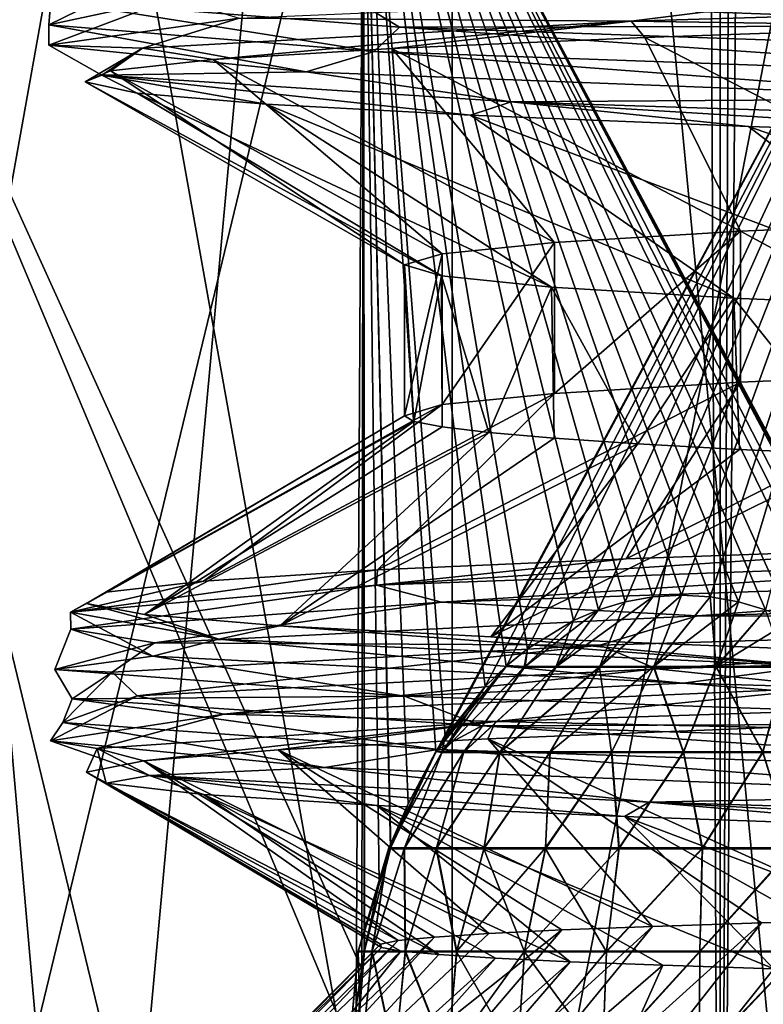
# Model space of a CAD drawing. Header units: metres. Extents: x -24 to 24, y -69 to 184.
# Tile 8 of 256: x -16.63 to -15.03, y -66.38 to -64.26. Entities that reach past the tile are written whole.
import ezdxf

# ---------------------------------------------------------------- set-up
doc = ezdxf.new("R2010")
doc.units = ezdxf.units.M
for name, color, linetype in [('149', 7, 'CONTINUOUS'), ('150', 7, 'CONTINUOUS'), ('151', 7, 'CONTINUOUS'), ('362', 7, 'CONTINUOUS'), ('365', 7, 'CONTINUOUS'), ('367', 7, 'CONTINUOUS'), ('369', 7, 'CONTINUOUS'), ('3980', 7, 'CONTINUOUS'), ('3983', 7, 'CONTINUOUS'), ('43', 7, 'CONTINUOUS'), ('562', 2, 'CONTINUOUS'), ('570', 2, 'CONTINUOUS'), ('6', 7, 'CONTINUOUS'), ('7', 7, 'CONTINUOUS')]:
    doc.layers.add(name, color=color, linetype=linetype)

msp = doc.modelspace()

# ---------------------------------------------------------------- linework, layer by layer
at = {"layer": '149'}
for points in [[(-16.567797, -64.26886, -0.899755), (-16.342709, -64.158082, 2.911332), (-16.298458, -64.210919, 3.108331)], [(-16.563144, -64.21608, -1.105563), (-16.342709, -64.158082, 2.911332), (-16.567797, -64.26886, -0.899755)], [(-14.314078, -64.271001, -8.391166), (-15.540595, -64.17676, -5.750421), (-15.910369, -64.213101, -4.707934)], [(-13.693029, -64.234961, -9.331581), (-15.540595, -64.17676, -5.750421), (-14.314078, -64.271001, -8.391166)], [(-16.567797, -64.26886, -0.899755), (-16.298458, -64.210919, 3.108331), (-16.567456, -64.312493, -0.301935)], [(-16.567456, -64.312493, -0.301935), (-16.298458, -64.210919, 3.108331), (-16.157006, -64.254717, 3.677352)], [(-16.157006, -64.254717, 3.677352), (-14.804858, -64.196941, 7.442309), (-15.311467, -64.260932, 6.244565)], [(-15.311467, -64.260932, 6.244565), (-14.804858, -64.196941, 7.442309), (-13.353405, -64.202781, 9.753061)], [(-15.311467, -64.260932, 6.244565), (-13.353405, -64.202781, 9.753061), (-14.581515, -64.271891, 7.703829)], [(-15.865985, -64.326801, -4.855099), (-16.563144, -64.21608, -1.105563), (-16.567797, -64.26886, -0.899755)], [(-15.810801, -64.274079, -5.057526), (-15.910369, -64.213101, -4.707934), (-16.563144, -64.21608, -1.105563)], [(-15.810801, -64.274079, -5.057526), (-16.563144, -64.21608, -1.105563), (-15.865985, -64.326801, -4.855099)], [(-14.314078, -64.271001, -8.391166), (-15.910369, -64.213101, -4.707934), (-15.810801, -64.274079, -5.057526)], [(-16.012285, -64.370269, -4.263625), (-16.567797, -64.26886, -0.899755), (-16.567456, -64.312493, -0.301935)], [(-15.865985, -64.326801, -4.855099), (-16.567797, -64.26886, -0.899755), (-16.012285, -64.370269, -4.263625)], [(-16.567456, -64.312493, -0.301935), (-16.157006, -64.254717, 3.677352), (-16.365546, -64.319084, 2.367392)], [(-16.365546, -64.319084, 2.367392), (-16.157006, -64.254717, 3.677352), (-15.311467, -64.260932, 6.244565)], [(-16.365546, -64.319084, 2.367392), (-15.311467, -64.260932, 6.244565), (-16.212984, -64.34399, 3.018068)], [(-16.212984, -64.34399, 3.018068), (-15.311467, -64.260932, 6.244565), (-15.827585, -64.319957, 4.632183)], [(-14.234159, -64.384743, -8.525853), (-15.810801, -64.274079, -5.057526), (-15.865985, -64.326801, -4.855099)], [(-15.827585, -64.319957, 4.632183), (-15.311467, -64.260932, 6.244565), (-15.281921, -64.295924, 6.199393)], [(-14.129867, -64.332077, -8.712454), (-14.314078, -64.271001, -8.391166), (-15.810801, -64.274079, -5.057526)], [(-14.129867, -64.332077, -8.712454), (-15.810801, -64.274079, -5.057526), (-14.234159, -64.384743, -8.525853)], [(-15.281921, -64.295924, 6.199393), (-15.311467, -64.260932, 6.244565), (-14.581515, -64.271891, 7.703829)], [(-16.453407, -64.377235, -1.649551), (-16.567456, -64.312493, -0.301935), (-16.365546, -64.319084, 2.367392)], [(-16.012285, -64.370269, -4.263625), (-16.567456, -64.312493, -0.301935), (-16.453407, -64.377235, -1.649551)], [(-16.489034, -64.392056, -0.285188), (-16.365546, -64.319084, 2.367392), (-16.434213, -64.368023, 1.373393)], [(-16.453407, -64.377235, -1.649551), (-16.365546, -64.319084, 2.367392), (-16.489034, -64.392056, -0.285188)], [(-16.434213, -64.368023, 1.373393), (-16.365546, -64.319084, 2.367392), (-16.212984, -64.34399, 3.018068)], [(-14.523851, -64.428045, -7.976813), (-15.865985, -64.326801, -4.855099), (-16.012285, -64.370269, -4.263625)], [(-14.234159, -64.384743, -8.525853), (-15.865985, -64.326801, -4.855099), (-14.523851, -64.428045, -7.976813)], [(-16.376891, -64.416089, -1.940881), (-16.453407, -64.377235, -1.649551), (-16.489034, -64.392056, -0.285188)], [(-15.569865, -64.435386, -5.569105), (-16.012285, -64.370269, -4.263625), (-16.453407, -64.377235, -1.649551)], [(-16.098919, -64.440122, -3.576922), (-16.453407, -64.377235, -1.649551), (-16.376891, -64.416089, -1.940881)], [(-15.657934, -64.464155, -5.176744), (-16.453407, -64.377235, -1.649551), (-16.098919, -64.440122, -3.576922)], [(-15.569865, -64.435386, -5.569105), (-16.453407, -64.377235, -1.649551), (-15.657934, -64.464155, -5.176744)], [(-14.523851, -64.428045, -7.976813), (-16.012285, -64.370269, -4.263625), (-15.569865, -64.435386, -5.569105)], [(-15.0584, -64.488188, -6.724147), (-15.569865, -64.435386, -5.569105), (-15.657934, -64.464155, -5.176744)], [(-13.767083, -64.493537, -9.159861), (-14.523851, -64.428045, -7.976813), (-15.569865, -64.435386, -5.569105)], [(-14.306389, -64.512221, -8.203463), (-15.569865, -64.435386, -5.569105), (-15.0584, -64.488188, -6.724147)], [(-13.767083, -64.493537, -9.159861), (-15.569865, -64.435386, -5.569105), (-14.306389, -64.512221, -8.203463)], [(-14.629776, -65.39754, 7.611782), (-15.860443, -65.478382, 4.678662), (-15.322295, -65.421636, 6.098921)], [(-14.258287, -65.420073, 8.375248), (-15.860443, -65.478382, 4.678662), (-14.629776, -65.39754, 7.611782)], [(-15.860443, -65.478382, 4.678662), (-14.258287, -65.420073, 8.375248), (-15.720543, -65.515364, 5.238507)], [(-15.322295, -65.421636, 6.098921), (-15.860443, -65.478382, 4.678662), (-15.858852, -65.445732, 4.52398)], [(-15.720543, -65.515364, 5.238507), (-14.258287, -65.420073, 8.375248), (-13.991222, -65.457164, 8.87824)], [(-15.858852, -65.445732, 4.52398), (-16.52112, -65.536692, 0.704349), (-16.233983, -65.469828, 2.902991)], [(-15.860443, -65.478382, 4.678662), (-16.52112, -65.536692, 0.704349), (-15.858852, -65.445732, 4.52398)], [(-15.720543, -65.515364, 5.238507), (-13.991222, -65.457164, 8.87824), (-15.16838, -65.544794, 6.724935)], [(-15.16838, -65.544794, 6.724935), (-13.991222, -65.457164, 8.87824), (-13.109403, -65.486894, 10.170941)], [(-16.233983, -65.469828, 2.902991), (-16.52112, -65.536692, 0.704349), (-16.443872, -65.493924, 1.252452)], [(-16.52112, -65.536692, 0.704349), (-15.860443, -65.478382, 4.678662), (-16.520169, -65.573564, 1.288974)], [(-16.520169, -65.573564, 1.288974), (-15.860443, -65.478382, 4.678662), (-15.720543, -65.515364, 5.238507)], [(-16.443872, -65.493924, 1.252452), (-16.52112, -65.536692, 0.704349), (-16.486382, -65.51802, -0.410834)], [(-15.16838, -65.544794, 6.724935), (-13.109403, -65.486894, 10.170941), (-13.424457, -65.550041, 9.764422)], [(-16.52112, -65.536692, 0.704349), (-16.201101, -65.595001, -3.311773), (-16.486382, -65.51802, -0.410834)], [(-16.520169, -65.573564, 1.288974), (-15.720543, -65.515364, 5.238507), (-16.339508, -65.602693, 2.885299)], [(-16.486382, -65.51802, -0.410834), (-16.201101, -65.595001, -3.311773), (-16.361079, -65.542116, -2.06994)], [(-16.339508, -65.602693, 2.885299), (-15.720543, -65.515364, 5.238507), (-15.16838, -65.544794, 6.724935)], [(-16.34281, -65.631764, -2.736787), (-16.52112, -65.536692, 0.704349), (-16.520169, -65.573564, 1.288974)], [(-16.201101, -65.595001, -3.311773), (-16.52112, -65.536692, 0.704349), (-16.34281, -65.631764, -2.736787)], [(-16.361079, -65.542116, -2.06994), (-16.201101, -65.595001, -3.311773), (-16.069241, -65.566212, -3.707975)], [(-16.339508, -65.602693, 2.885299), (-15.16838, -65.544794, 6.724935), (-15.379167, -65.608039, 6.248296)], [(-15.379167, -65.608039, 6.248296), (-15.16838, -65.544794, 6.724935), (-13.424457, -65.550041, 9.764422)], [(-15.379167, -65.608039, 6.248296), (-13.424457, -65.550041, 9.764422), (-15.256292, -65.659453, 6.522808)], [(-15.256292, -65.659453, 6.522808), (-13.424457, -65.550041, 9.764422), (-13.241538, -65.601512, 9.998157)], [(-16.201101, -65.595001, -3.311773), (-14.919382, -65.653311, -7.131309), (-16.069241, -65.566212, -3.707975)], [(-16.069241, -65.566212, -3.707975), (-14.919382, -65.653311, -7.131309), (-15.613836, -65.590308, -5.308268)], [(-16.55424, -65.660593, -1.123222), (-16.520169, -65.573564, 1.288974), (-16.339508, -65.602693, 2.885299)], [(-16.34281, -65.631764, -2.736787), (-16.520169, -65.573564, 1.288974), (-16.55424, -65.660593, -1.123222)], [(-15.613836, -65.590308, -5.308268), (-14.919382, -65.653311, -7.131309), (-14.9995, -65.614404, -6.854529)], [(-16.55424, -65.660593, -1.123222), (-16.339508, -65.602693, 2.885299), (-16.430637, -65.666038, 2.365199)], [(-16.430637, -65.666038, 2.365199), (-16.339508, -65.602693, 2.885299), (-15.379167, -65.608039, 6.248296)], [(-16.430637, -65.666038, 2.365199), (-15.379167, -65.608039, 6.248296), (-16.376772, -65.717395, 2.665112)], [(-16.376772, -65.717395, 2.665112), (-15.379167, -65.608039, 6.248296), (-15.256292, -65.659453, 6.522808)], [(-15.198955, -65.689964, -6.600697), (-16.201101, -65.595001, -3.311773), (-16.34281, -65.631764, -2.736787)], [(-14.919382, -65.653311, -7.131309), (-16.201101, -65.595001, -3.311773), (-15.198955, -65.689964, -6.600697)], [(-15.256292, -65.659453, 6.522808), (-13.241538, -65.601512, 9.998157), (-14.872052, -65.699116, 7.30711)], [(-15.800005, -65.718492, -5.065997), (-16.34281, -65.631764, -2.736787), (-16.55424, -65.660593, -1.123222)], [(-15.198955, -65.689964, -6.600697), (-16.34281, -65.631764, -2.736787), (-15.800005, -65.718492, -5.065997)], [(-13.15625, -65.748164, -10.074249), (-14.919382, -65.653311, -7.131309), (-15.198955, -65.689964, -6.600697)], [(-16.517112, -65.724036, -1.65681), (-16.55424, -65.660593, -1.123222), (-16.430637, -65.666038, 2.365199)], [(-15.800005, -65.718492, -5.065997), (-16.55424, -65.660593, -1.123222), (-16.517112, -65.724036, -1.65681)], [(-16.537297, -65.775336, -1.348804), (-16.430637, -65.666038, 2.365199), (-16.376772, -65.717395, 2.665112)], [(-16.517112, -65.724036, -1.65681), (-16.430637, -65.666038, 2.365199), (-16.537297, -65.775336, -1.348804)], [(-16.376772, -65.717395, 2.665112), (-15.256292, -65.659453, 6.522808), (-16.189841, -65.756892, 3.529991)], [(-16.189841, -65.756892, 3.529991), (-15.256292, -65.659453, 6.522808), (-14.872052, -65.699116, 7.30711)], [(-16.189841, -65.756892, 3.529991), (-14.872052, -65.699116, 7.30711), (-15.604217, -65.77286, 5.472115)], [(-14.120951, -65.776392, -8.712245), (-15.198955, -65.689964, -6.600697), (-15.800005, -65.718492, -5.065997)], [(-15.604217, -65.77286, 5.472115), (-14.872052, -65.699116, 7.30711), (-13.823813, -65.714709, 9.074019)], [(-13.15625, -65.748164, -10.074249), (-15.198955, -65.689964, -6.600697), (-14.120951, -65.776392, -8.712245)], [(-16.564018, -65.814668, -0.452872), (-16.376772, -65.717395, 2.665112), (-16.189841, -65.756892, 3.529991)], [(-16.537297, -65.775336, -1.348804), (-16.376772, -65.717395, 2.665112), (-16.564018, -65.814668, -0.452872)], [(-15.633513, -65.782034, -5.581512), (-15.800005, -65.718492, -5.065997), (-16.517112, -65.724036, -1.65681)], [(-14.120951, -65.776392, -8.712245), (-15.800005, -65.718492, -5.065997), (-15.633513, -65.782034, -5.581512)], [(-15.604217, -65.77286, 5.472115), (-13.823813, -65.714709, 9.074019), (-15.01028, -65.785972, 6.830891)], [(-15.728459, -65.833277, -5.283658), (-16.517112, -65.724036, -1.65681), (-16.537297, -65.775336, -1.348804)], [(-15.633513, -65.782034, -5.581512), (-16.517112, -65.724036, -1.65681), (-15.728459, -65.833277, -5.283658)], [(-16.564018, -65.814668, -0.452872), (-16.189841, -65.756892, 3.529991), (-16.463353, -65.831011, 1.547139)], [(-16.463353, -65.831011, 1.547139), (-16.189841, -65.756892, 3.529991), (-15.604217, -65.77286, 5.472115)], [(-15.972774, -65.872444, -4.409339), (-16.537297, -65.775336, -1.348804), (-16.564018, -65.814668, -0.452872)], [(-15.728459, -65.833277, -5.283658), (-16.537297, -65.775336, -1.348804), (-15.972774, -65.872444, -4.409339)], [(-16.463353, -65.831011, 1.547139), (-15.604217, -65.77286, 5.472115), (-16.362698, -65.858071, 2.057107)], [(-16.362698, -65.858071, 2.057107), (-15.604217, -65.77286, 5.472115), (-16.073118, -65.834038, 3.691133)], [(-16.073118, -65.834038, 3.691133), (-15.604217, -65.77286, 5.472115), (-15.620785, -65.810005, 5.287783)], [(-13.997669, -65.891219, -8.9088), (-15.633513, -65.782034, -5.581512), (-15.728459, -65.833277, -5.283658)], [(-13.831735, -65.840033, -9.178404), (-14.120951, -65.776392, -8.712245), (-15.633513, -65.782034, -5.581512)], [(-13.831735, -65.840033, -9.178404), (-15.633513, -65.782034, -5.581512), (-13.997669, -65.891219, -8.9088)], [(-15.620785, -65.810005, 5.287783), (-15.604217, -65.77286, 5.472115), (-15.01028, -65.785972, 6.830891)], [(-16.350498, -65.889162, -2.46918), (-16.564018, -65.814668, -0.452872), (-16.463353, -65.831011, 1.547139)], [(-15.972774, -65.872444, -4.409339), (-16.564018, -65.814668, -0.452872), (-16.350498, -65.889162, -2.46918)], [(-16.486594, -65.882104, 0.402251), (-16.463353, -65.831011, 1.547139), (-16.362698, -65.858071, 2.057107)], [(-16.44355, -65.906137, -1.256678), (-16.463353, -65.831011, 1.547139), (-16.486594, -65.882104, 0.402251)], [(-16.350498, -65.889162, -2.46918), (-16.463353, -65.831011, 1.547139), (-16.44355, -65.906137, -1.256678)], [(-14.45057, -65.93022, -8.108811), (-15.728459, -65.833277, -5.283658), (-15.972774, -65.872444, -4.409339)], [(-13.997669, -65.891219, -8.9088), (-15.728459, -65.833277, -5.283658), (-14.45057, -65.93022, -8.108811)], [(-16.234003, -65.93017, -2.902882), (-16.350498, -65.889162, -2.46918), (-16.44355, -65.906137, -1.256678)], [(-15.272315, -65.947313, -6.339719), (-15.972774, -65.872444, -4.409339), (-16.350498, -65.889162, -2.46918)], [(-15.860074, -65.954203, -4.519692), (-16.350498, -65.889162, -2.46918), (-16.234003, -65.93017, -2.902882)], [(-15.325551, -65.978236, -6.090737), (-16.350498, -65.889162, -2.46918), (-15.860074, -65.954203, -4.519692)], [(-15.272315, -65.947313, -6.339719), (-16.350498, -65.889162, -2.46918), (-15.325551, -65.978236, -6.090737)], [(-14.45057, -65.93022, -8.108811), (-15.972774, -65.872444, -4.409339), (-15.272315, -65.947313, -6.339719)], [(-13.292459, -66.005464, -9.835963), (-14.45057, -65.93022, -8.108811), (-15.272315, -65.947313, -6.339719)], [(-14.635844, -66.002269, -7.600108), (-15.272315, -65.947313, -6.339719), (-15.325551, -65.978236, -6.090737)], [(-13.797939, -66.026302, -9.032523), (-15.272315, -65.947313, -6.339719), (-14.635844, -66.002269, -7.600108)], [(-13.292459, -66.005464, -9.835963), (-15.272315, -65.947313, -6.339719), (-13.797939, -66.026302, -9.032523)]]:
    msp.add_3dface(points, dxfattribs=at)
at = {"layer": '150'}
for points in [[(-14.519538, -64.690391, 6.230812), (-15.281921, -64.295924, 6.199393), (-14.581515, -64.271891, 7.703829)], [(-15.075318, -64.71458, 4.7302), (-15.827585, -64.319957, 4.632183), (-15.281921, -64.295924, 6.199393)], [(-14.519538, -64.690391, 6.230812), (-15.075318, -64.71458, 4.7302), (-15.281921, -64.295924, 6.199393)], [(-15.476627, -64.738782, 3.180252), (-16.212984, -64.34399, 3.018068), (-15.827585, -64.319957, 4.632183)], [(-15.075318, -64.71458, 4.7302), (-15.476627, -64.738782, 3.180252), (-15.827585, -64.319957, 4.632183)], [(-15.718919, -64.762969, 1.598617), (-16.434213, -64.368023, 1.373393), (-16.212984, -64.34399, 3.018068)], [(-15.476627, -64.738782, 3.180252), (-15.718919, -64.762969, 1.598617), (-16.212984, -64.34399, 3.018068)], [(-15.8, -64.787165), (-16.489034, -64.392056, -0.285188), (-16.434213, -64.368023, 1.373393)], [(-15.718919, -64.762969, 1.598617), (-15.8, -64.787165), (-16.434213, -64.368023, 1.373393)], [(-15.720566, -64.811114, -1.582337), (-16.376891, -64.416089, -1.940881), (-16.489034, -64.392056, -0.285188)], [(-15.8, -64.787165), (-15.720566, -64.811114, -1.582337), (-16.489034, -64.392056, -0.285188)], [(-15.483178, -64.835054, -3.148205), (-16.098919, -64.440122, -3.576922), (-16.376891, -64.416089, -1.940881)], [(-15.720566, -64.811114, -1.582337), (-15.483178, -64.835054, -3.148205), (-16.376891, -64.416089, -1.940881)], [(-15.089962, -64.859007, -4.683272), (-15.657934, -64.464155, -5.176744), (-16.098919, -64.440122, -3.576922)], [(-15.483178, -64.835054, -3.148205), (-15.089962, -64.859007, -4.683272), (-16.098919, -64.440122, -3.576922)], [(-14.545256, -64.882949, -6.170536), (-15.0584, -64.488188, -6.724147), (-15.657934, -64.464155, -5.176744)], [(-15.089962, -64.859007, -4.683272), (-14.545256, -64.882949, -6.170536), (-15.657934, -64.464155, -5.176744)], [(-13.854248, -64.906895, -7.596038), (-14.306389, -64.512221, -8.203463), (-15.0584, -64.488188, -6.724147)], [(-14.545256, -64.882949, -6.170536), (-13.854248, -64.906895, -7.596038), (-15.0584, -64.488188, -6.724147)], [(-14.758296, -66.199991, 5.642049), (-15.620785, -65.810005, 5.287783), (-15.01028, -65.785972, 6.830891)], [(-15.265047, -66.215219, 4.135183), (-16.073118, -65.834038, 3.691133), (-15.620785, -65.810005, 5.287783)], [(-15.030488, -66.207603, 4.895408), (-15.265047, -66.215219, 4.135183), (-15.620785, -65.810005, 5.287783)], [(-14.758296, -66.199991, 5.642049), (-15.030488, -66.207603, 4.895408), (-15.620785, -65.810005, 5.287783)], [(-15.618049, -66.230437, 2.584479), (-16.362698, -65.858071, 2.057107), (-16.073118, -65.834038, 3.691133)], [(-15.461039, -66.222829, 3.364295), (-15.618049, -66.230437, 2.584479), (-16.073118, -65.834038, 3.691133)], [(-15.265047, -66.215219, 4.135183), (-15.461039, -66.222829, 3.364295), (-16.073118, -65.834038, 3.691133)], [(-15.813812, -66.245659, 1.004257), (-16.486594, -65.882104, 0.402251), (-16.362698, -65.858071, 2.057107)], [(-15.735803, -66.23805, 1.79683), (-15.813812, -66.245659, 1.004257), (-16.362698, -65.858071, 2.057107)], [(-15.618049, -66.230437, 2.584479), (-15.735803, -66.23805, 1.79683), (-16.362698, -65.858071, 2.057107)], [(-15.849967, -66.260872, -0.588277), (-16.44355, -65.906137, -1.256678), (-16.486594, -65.882104, 0.402251)], [(-15.851895, -66.253263, 0.2089), (-15.849967, -66.260872, -0.588277), (-16.486594, -65.882104, 0.402251)], [(-15.813812, -66.245659, 1.004257), (-15.851895, -66.253263, 0.2089), (-16.486594, -65.882104, 0.402251)], [(-15.726059, -66.276081, -2.177452), (-16.234003, -65.93017, -2.902882), (-16.44355, -65.906137, -1.256678)], [(-15.807971, -66.26848, -1.384551), (-15.726059, -66.276081, -2.177452), (-16.44355, -65.906137, -1.256678)], [(-15.849967, -66.260872, -0.588277), (-15.807971, -66.26848, -1.384551), (-16.44355, -65.906137, -1.256678)], [(-15.443014, -66.291292, -3.747901), (-15.860074, -65.954203, -4.519692), (-16.234003, -65.93017, -2.902882)], [(-15.604308, -66.283687, -2.966033), (-15.443014, -66.291292, -3.747901), (-16.234003, -65.93017, -2.902882)], [(-15.726059, -66.276081, -2.177452), (-15.604308, -66.283687, -2.966033), (-16.234003, -65.93017, -2.902882)], [(-15.003753, -66.306493, -5.282442), (-15.325551, -65.978236, -6.090737), (-15.860074, -65.954203, -4.519692)], [(-15.24274, -66.298891, -4.520387), (-15.003753, -66.306493, -5.282442), (-15.860074, -65.954203, -4.519692)], [(-15.443014, -66.291292, -3.747901), (-15.24274, -66.298891, -4.520387), (-15.860074, -65.954203, -4.519692)], [(-14.41226, -66.321693, -6.766636), (-14.635844, -66.002269, -7.600108), (-15.325551, -65.978236, -6.090737)], [(-14.726593, -66.314096, -6.032096), (-14.41226, -66.321693, -6.766636), (-15.325551, -65.978236, -6.090737)], [(-15.003753, -66.306493, -5.282442), (-14.726593, -66.314096, -6.032096), (-15.325551, -65.978236, -6.090737)]]:
    msp.add_3dface(points, dxfattribs=at)
at = {"layer": '151'}
for points in [[(-14.519576, -65.016062, 6.230723), (-14.629776, -65.39754, 7.611782), (-15.322295, -65.421636, 6.098921)], [(-15.07535, -65.040252, 4.730097), (-14.519576, -65.016062, 6.230723), (-15.322295, -65.421636, 6.098921)], [(-15.07535, -65.040252, 4.730097), (-15.322295, -65.421636, 6.098921), (-15.858852, -65.445732, 4.52398)], [(-15.476631, -65.064452, 3.180234), (-15.07535, -65.040252, 4.730097), (-15.858852, -65.445732, 4.52398)], [(-15.476631, -65.064452, 3.180234), (-15.858852, -65.445732, 4.52398), (-16.233983, -65.469828, 2.902991)], [(-15.71892, -65.088639, 1.59861), (-15.476631, -65.064452, 3.180234), (-16.233983, -65.469828, 2.902991)], [(-15.8, -65.112835), (-15.71892, -65.088639, 1.59861), (-16.443872, -65.493924, 1.252452)], [(-15.71892, -65.088639, 1.59861), (-16.233983, -65.469828, 2.902991), (-16.443872, -65.493924, 1.252452)], [(-15.8, -65.112835), (-16.443872, -65.493924, 1.252452), (-16.486382, -65.51802, -0.410834)], [(-15.77979, -65.124911, -0.798894), (-15.8, -65.112835), (-16.486382, -65.51802, -0.410834)], [(-15.77979, -65.124911, -0.798894), (-16.486382, -65.51802, -0.410834), (-16.361079, -65.542116, -2.06994)], [(-15.719149, -65.136996, -1.59636), (-15.77979, -65.124911, -0.798894), (-16.361079, -65.542116, -2.06994)], [(-15.618301, -65.149075, -2.389281), (-15.719149, -65.136996, -1.59636), (-16.361079, -65.542116, -2.06994)], [(-15.618301, -65.149075, -2.389281), (-16.361079, -65.542116, -2.06994), (-16.069241, -65.566212, -3.707975)], [(-15.477539, -65.161149, -3.175811), (-15.618301, -65.149075, -2.389281), (-16.069241, -65.566212, -3.707975)], [(-15.297025, -65.173234, -3.954875), (-15.477539, -65.161149, -3.175811), (-16.069241, -65.566212, -3.707975)], [(-15.297025, -65.173234, -3.954875), (-16.069241, -65.566212, -3.707975), (-15.613836, -65.590308, -5.308268)], [(-15.077393, -65.185315, -4.723581), (-15.297025, -65.173234, -3.954875), (-15.613836, -65.590308, -5.308268)], [(-14.819331, -65.197388, -5.479729), (-15.077393, -65.185315, -4.723581), (-15.613836, -65.590308, -5.308268)], [(-14.819331, -65.197388, -5.479729), (-15.613836, -65.590308, -5.308268), (-14.9995, -65.614404, -6.854529)]]:
    msp.add_3dface(points, dxfattribs=at)
at = {"layer": '362'}
for points in [[(-15.37974, -65.655447, 15.263222), (-15.202796, -65.5, 15.202796), (-15.264709, -65.503727, 15.140629)], [(-15.263227, -65.655447, 15.379736), (-15.202796, -65.5, 15.202796), (-15.37974, -65.655447, 15.263222)], [(-15.324591, -65.514548, 15.080017), (-15.37974, -65.655447, 15.263222), (-15.264709, -65.503727, 15.140629)], [(-15.14061, -65.503729, 15.264728), (-15.202796, -65.5, 15.202796), (-15.263227, -65.655447, 15.379736)], [(-15.127826, -65.655447, 15.473638), (-15.14061, -65.503729, 15.264728), (-15.263227, -65.655447, 15.379736)], [(-15.079983, -65.514556, 15.324624), (-15.14061, -65.503729, 15.264728), (-15.127826, -65.655447, 15.473638)], [(-15.381733, -65.531789, 15.021727), (-15.473641, -65.655447, 15.127821), (-15.324591, -65.514548, 15.080017)], [(-15.473641, -65.655447, 15.127821), (-15.37974, -65.655447, 15.263222), (-15.324591, -65.514548, 15.080017)], [(-15.021676, -65.531807, 15.381783), (-15.079983, -65.514556, 15.324624), (-15.127826, -65.655447, 15.473638)], [(-15.435691, -65.55467, 14.966277), (-15.473641, -65.655447, 15.127821), (-15.381733, -65.531789, 15.021727)], [(-14.977867, -65.655447, 15.541925), (-15.021676, -65.531807, 15.381783), (-15.127826, -65.655447, 15.473638)], [(-15.535074, -65.615645, 14.863091), (-15.541927, -65.655447, 14.977862), (-15.435691, -65.55467, 14.966277)], [(-15.541927, -65.655447, 14.977862), (-15.473641, -65.655447, 15.127821), (-15.435691, -65.55467, 14.966277)], [(-15.581125, -65.653479, 14.814808), (-15.541927, -65.655447, 14.977862), (-15.535074, -65.615645, 14.863091)], [(-15.581125, -65.653479, 14.814808), (-15.626204, -65.697544, 14.767253), (-15.720073, -65.840055, 14.844197)], [(-15.541927, -65.655447, 14.977862), (-15.581125, -65.653479, 14.814808), (-15.720073, -65.840055, 14.844197)], [(-15.673121, -65.840055, 15.026954), (-15.541927, -65.655447, 14.977862), (-15.720073, -65.840055, 14.844197)], [(-15.594555, -65.840055, 15.198512), (-15.473641, -65.655447, 15.127821), (-15.673121, -65.840055, 15.026954)], [(-15.473641, -65.655447, 15.127821), (-15.541927, -65.655447, 14.977862), (-15.673121, -65.840055, 15.026954)], [(-15.486857, -65.840055, 15.35345), (-15.37974, -65.655447, 15.263222), (-15.594555, -65.840055, 15.198512)], [(-15.37974, -65.655447, 15.263222), (-15.473641, -65.655447, 15.127821), (-15.594555, -65.840055, 15.198512)], [(-15.35343, -65.840055, 15.486874), (-15.37974, -65.655447, 15.263222), (-15.486857, -65.840055, 15.35345)], [(-15.263227, -65.655447, 15.379736), (-15.37974, -65.655447, 15.263222), (-15.35343, -65.840055, 15.486874)], [(-15.198489, -65.840055, 15.594568), (-15.263227, -65.655447, 15.379736), (-15.35343, -65.840055, 15.486874)], [(-15.127826, -65.655447, 15.473638), (-15.263227, -65.655447, 15.379736), (-15.198489, -65.840055, 15.594568)], [(-15.02693, -65.840055, 15.67313), (-15.127826, -65.655447, 15.473638), (-15.198489, -65.840055, 15.594568)], [(-14.977867, -65.655447, 15.541925), (-15.127826, -65.655447, 15.473638), (-15.02693, -65.840055, 15.67313)], [(-14.844171, -65.840055, 15.720077), (-14.977867, -65.655447, 15.541925), (-15.02693, -65.840055, 15.67313)], [(-15.720073, -65.840055, 14.844197), (-15.626204, -65.697544, 14.767253), (-15.712213, -65.806174, 14.675706)], [(-15.732472, -65.837743, 14.653987), (-15.720073, -65.840055, 14.844197), (-15.712213, -65.806174, 14.675706)], [(-15.732472, -65.837743, 14.653987), (-15.792046, -65.950335, 14.589767), (-15.834449, -66.047343, 14.75847)], [(-15.720073, -65.840055, 14.844197), (-15.732472, -65.837743, 14.653987), (-15.834449, -66.047343, 14.75847)], [(-15.800896, -66.047343, 14.962718), (-15.720073, -65.840055, 14.844197), (-15.834449, -66.047343, 14.75847)], [(-15.731732, -66.047343, 15.157807), (-15.673121, -65.840055, 15.026954), (-15.800896, -66.047343, 14.962718)], [(-15.673121, -65.840055, 15.026954), (-15.720073, -65.840055, 14.844197), (-15.800896, -66.047343, 14.962718)], [(-15.62914, -66.047343, 15.337579), (-15.594555, -65.840055, 15.198512), (-15.731732, -66.047343, 15.157807)], [(-15.594555, -65.840055, 15.198512), (-15.673121, -65.840055, 15.026954), (-15.731732, -66.047343, 15.157807)], [(-15.496357, -66.047343, 15.496362), (-15.486857, -65.840055, 15.35345), (-15.62914, -66.047343, 15.337579)], [(-15.486857, -65.840055, 15.35345), (-15.594555, -65.840055, 15.198512), (-15.62914, -66.047343, 15.337579)], [(-15.337574, -66.047343, 15.629144), (-15.35343, -65.840055, 15.486874), (-15.496357, -66.047343, 15.496362)], [(-15.35343, -65.840055, 15.486874), (-15.486857, -65.840055, 15.35345), (-15.496357, -66.047343, 15.496362)], [(-15.198489, -65.840055, 15.594568), (-15.35343, -65.840055, 15.486874), (-15.337574, -66.047343, 15.629144)], [(-15.157801, -66.047343, 15.731735), (-15.198489, -65.840055, 15.594568), (-15.337574, -66.047343, 15.629144)], [(-15.02693, -65.840055, 15.67313), (-15.198489, -65.840055, 15.594568), (-15.157801, -66.047343, 15.731735)], [(-14.962712, -66.047343, 15.800898), (-15.02693, -65.840055, 15.67313), (-15.157801, -66.047343, 15.731735)], [(-14.844171, -65.840055, 15.720077), (-15.02693, -65.840055, 15.67313), (-14.962712, -66.047343, 15.800898)], [(-15.834449, -66.047343, 14.75847), (-15.792046, -65.950335, 14.589767), (-15.83056, -66.046366, 14.547968)], [(-15.83056, -66.046366, 14.547968), (-15.854574, -66.122608, 14.521794), (-15.900328, -66.270186, 14.717643)], [(-15.834449, -66.047343, 14.75847), (-15.83056, -66.046366, 14.547968), (-15.900328, -66.270186, 14.717643)], [(-15.87048, -66.270186, 14.945316), (-15.834449, -66.047343, 14.75847), (-15.900328, -66.270186, 14.717643)], [(-15.798792, -66.270186, 15.16346), (-15.800896, -66.047343, 14.962718), (-15.87048, -66.270186, 14.945316)], [(-15.800896, -66.047343, 14.962718), (-15.834449, -66.047343, 14.75847), (-15.87048, -66.270186, 14.945316)], [(-15.731732, -66.047343, 15.157807), (-15.800896, -66.047343, 14.962718), (-15.798792, -66.270186, 15.16346)], [(-15.687767, -66.270186, 15.364455), (-15.731732, -66.047343, 15.157807), (-15.798792, -66.270186, 15.16346)], [(-15.62914, -66.047343, 15.337579), (-15.731732, -66.047343, 15.157807), (-15.687767, -66.270186, 15.364455)], [(-15.541282, -66.270186, 15.541283), (-15.62914, -66.047343, 15.337579), (-15.687767, -66.270186, 15.364455)], [(-15.496357, -66.047343, 15.496362), (-15.62914, -66.047343, 15.337579), (-15.541282, -66.270186, 15.541283)], [(-15.364454, -66.270186, 15.687768), (-15.496357, -66.047343, 15.496362), (-15.541282, -66.270186, 15.541283)], [(-15.337574, -66.047343, 15.629144), (-15.496357, -66.047343, 15.496362), (-15.364454, -66.270186, 15.687768)], [(-15.163458, -66.270186, 15.798793), (-15.157801, -66.047343, 15.731735), (-15.364454, -66.270186, 15.687768)], [(-15.157801, -66.047343, 15.731735), (-15.337574, -66.047343, 15.629144), (-15.364454, -66.270186, 15.687768)], [(-14.945314, -66.270186, 15.87048), (-14.962712, -66.047343, 15.800898), (-15.163458, -66.270186, 15.798793)], [(-14.962712, -66.047343, 15.800898), (-15.157801, -66.047343, 15.731735), (-15.163458, -66.270186, 15.798793)], [(-15.900328, -66.270186, 14.717643), (-15.854574, -66.122608, 14.521794), (-15.886943, -66.269955, 14.486374)], [(-15.886943, -66.269955, 14.486374), (-15.89253, -66.307666, 14.480245), (-15.922091, -66.500927, 14.703076)], [(-15.900328, -66.270186, 14.717643), (-15.886943, -66.269955, 14.486374), (-15.922091, -66.500927, 14.703076)], [(-15.893761, -66.500927, 14.938804), (-15.900328, -66.270186, 14.717643), (-15.922091, -66.500927, 14.703076)], [(-15.87048, -66.270186, 14.945316), (-15.900328, -66.270186, 14.717643), (-15.893761, -66.500927, 14.938804)], [(-15.821371, -66.500927, 15.164924), (-15.87048, -66.270186, 14.945316), (-15.893761, -66.500927, 14.938804)], [(-15.798792, -66.270186, 15.16346), (-15.87048, -66.270186, 14.945316), (-15.821371, -66.500927, 15.164924)], [(-15.707532, -66.500927, 15.373277), (-15.798792, -66.270186, 15.16346), (-15.821371, -66.500927, 15.164924)], [(-15.687767, -66.270186, 15.364455), (-15.798792, -66.270186, 15.16346), (-15.707532, -66.500927, 15.373277)], [(-15.556351, -66.500927, 15.556347), (-15.687767, -66.270186, 15.364455), (-15.707532, -66.500927, 15.373277)], [(-15.541282, -66.270186, 15.541283), (-15.687767, -66.270186, 15.364455), (-15.556351, -66.500927, 15.556347)], [(-15.373282, -66.500927, 15.707529), (-15.541282, -66.270186, 15.541283), (-15.556351, -66.500927, 15.556347)], [(-15.364454, -66.270186, 15.687768), (-15.541282, -66.270186, 15.541283), (-15.373282, -66.500927, 15.707529)], [(-15.16493, -66.500927, 15.821369), (-15.163458, -66.270186, 15.798793), (-15.373282, -66.500927, 15.707529)], [(-15.163458, -66.270186, 15.798793), (-15.364454, -66.270186, 15.687768), (-15.373282, -66.500927, 15.707529)], [(-14.93881, -66.500927, 15.89376), (-14.945314, -66.270186, 15.87048), (-15.16493, -66.500927, 15.821369)], [(-14.945314, -66.270186, 15.87048), (-15.163458, -66.270186, 15.798793), (-15.16493, -66.500927, 15.821369)], [(-15.922091, -66.500927, 14.703076), (-15.89253, -66.307666, 14.480245), (-15.905327, -66.500928, 14.466187)]]:
    msp.add_3dface(points, dxfattribs=at)
at = {"layer": '365'}
for points in [[(-15.264709, -65.503727, -15.140629), (-15.472164, -65.65408, -15.12788), (-15.324591, -65.514548, -15.080017)], [(-15.37861, -65.65408, -15.262618), (-15.472164, -65.65408, -15.12788), (-15.264709, -65.503727, -15.140629)], [(-15.202796, -65.5, -15.202796), (-15.37861, -65.65408, -15.262618), (-15.264709, -65.503727, -15.140629)], [(-15.262621, -65.65408, -15.378607), (-15.37861, -65.65408, -15.262618), (-15.202796, -65.5, -15.202796)], [(-15.14061, -65.503729, -15.264728), (-15.262621, -65.65408, -15.378607), (-15.202796, -65.5, -15.202796)], [(-15.079983, -65.514556, -15.324624), (-15.262621, -65.65408, -15.378607), (-15.14061, -65.503729, -15.264728)], [(-15.324591, -65.514548, -15.080017), (-15.472164, -65.65408, -15.12788), (-15.381733, -65.531789, -15.021728)], [(-15.127883, -65.65408, -15.472162), (-15.262621, -65.65408, -15.378607), (-15.079983, -65.514556, -15.324624)], [(-15.021676, -65.531808, -15.381783), (-15.127883, -65.65408, -15.472162), (-15.079983, -65.514556, -15.324624)], [(-15.381733, -65.531789, -15.021728), (-15.540312, -65.65408, -14.978672), (-15.435691, -65.55467, -14.966277)], [(-15.472164, -65.65408, -15.12788), (-15.540312, -65.65408, -14.978672), (-15.381733, -65.531789, -15.021728)], [(-14.966209, -65.554702, -15.435756), (-15.127883, -65.65408, -15.472162), (-15.021676, -65.531808, -15.381783)], [(-15.540312, -65.65408, -14.978672), (-15.535075, -65.615645, -14.86309), (-15.435691, -65.55467, -14.966277)], [(-14.978676, -65.65408, -15.540311), (-15.127883, -65.65408, -15.472162), (-14.966209, -65.554702, -15.435756)], [(-15.540312, -65.65408, -14.978672), (-15.579604, -65.65212, -14.816407), (-15.535075, -65.615645, -14.86309)], [(-15.579604, -65.65212, -14.816407), (-15.73155, -65.83624, -14.654976), (-15.626206, -65.697546, -14.767251)], [(-15.718991, -65.838481, -14.844735), (-15.73155, -65.83624, -14.654976), (-15.579604, -65.65212, -14.816407)], [(-15.540312, -65.65408, -14.978672), (-15.718991, -65.838481, -14.844735), (-15.579604, -65.65212, -14.816407)], [(-15.672029, -65.838481, -15.027102), (-15.718991, -65.838481, -14.844735), (-15.540312, -65.65408, -14.978672)], [(-15.472164, -65.65408, -15.12788), (-15.672029, -65.838481, -15.027102), (-15.540312, -65.65408, -14.978672)], [(-15.593554, -65.838481, -15.198288), (-15.672029, -65.838481, -15.027102), (-15.472164, -65.65408, -15.12788)], [(-15.37861, -65.65408, -15.262618), (-15.593554, -65.838481, -15.198288), (-15.472164, -65.65408, -15.12788)], [(-15.486042, -65.838481, -15.352897), (-15.593554, -65.838481, -15.198288), (-15.37861, -65.65408, -15.262618)], [(-15.262621, -65.65408, -15.378607), (-15.486042, -65.838481, -15.352897), (-15.37861, -65.65408, -15.262618)], [(-15.352881, -65.838481, -15.486055), (-15.486042, -65.838481, -15.352897), (-15.262621, -65.65408, -15.378607)], [(-15.19827, -65.838481, -15.593564), (-15.352881, -65.838481, -15.486055), (-15.262621, -65.65408, -15.378607)], [(-15.127883, -65.65408, -15.472162), (-15.19827, -65.838481, -15.593564), (-15.262621, -65.65408, -15.378607)], [(-15.027082, -65.838481, -15.672036), (-15.19827, -65.838481, -15.593564), (-15.127883, -65.65408, -15.472162)], [(-14.978676, -65.65408, -15.540311), (-15.027082, -65.838481, -15.672036), (-15.127883, -65.65408, -15.472162)], [(-14.844715, -65.838481, -15.718995), (-15.027082, -65.838481, -15.672036), (-14.978676, -65.65408, -15.540311)], [(-15.73155, -65.83624, -14.654976), (-15.712213, -65.806174, -14.675706), (-15.626206, -65.697546, -14.767251)], [(-15.718991, -65.838481, -14.844735), (-15.833741, -66.045615, -14.758913), (-15.73155, -65.83624, -14.654976)], [(-15.833741, -66.045615, -14.758913), (-15.829948, -66.044627, -14.548633), (-15.73155, -65.83624, -14.654976)], [(-15.800152, -66.045615, -14.962909), (-15.833741, -66.045615, -14.758913), (-15.718991, -65.838481, -14.844735)], [(-15.829948, -66.044627, -14.548633), (-15.792054, -65.950353, -14.589758), (-15.73155, -65.83624, -14.654976)], [(-15.672029, -65.838481, -15.027102), (-15.800152, -66.045615, -14.962909), (-15.718991, -65.838481, -14.844735)], [(-15.731018, -66.045615, -15.15775), (-15.800152, -66.045615, -14.962909), (-15.672029, -65.838481, -15.027102)], [(-15.593554, -65.838481, -15.198288), (-15.731018, -66.045615, -15.15775), (-15.672029, -65.838481, -15.027102)], [(-15.628518, -66.045615, -15.337295), (-15.731018, -66.045615, -15.15775), (-15.593554, -65.838481, -15.198288)], [(-15.486042, -65.838481, -15.352897), (-15.628518, -66.045615, -15.337295), (-15.593554, -65.838481, -15.198288)], [(-15.495883, -66.045615, -15.495884), (-15.628518, -66.045615, -15.337295), (-15.486042, -65.838481, -15.352897)], [(-15.352881, -65.838481, -15.486055), (-15.495883, -66.045615, -15.495884), (-15.486042, -65.838481, -15.352897)], [(-15.337294, -66.045615, -15.628519), (-15.495883, -66.045615, -15.495884), (-15.352881, -65.838481, -15.486055)], [(-15.19827, -65.838481, -15.593564), (-15.337294, -66.045615, -15.628519), (-15.352881, -65.838481, -15.486055)], [(-15.157749, -66.045615, -15.731019), (-15.337294, -66.045615, -15.628519), (-15.19827, -65.838481, -15.593564)], [(-15.027082, -65.838481, -15.672036), (-15.157749, -66.045615, -15.731019), (-15.19827, -65.838481, -15.593564)], [(-14.962907, -66.045615, -15.800153), (-15.157749, -66.045615, -15.731019), (-15.027082, -65.838481, -15.672036)], [(-14.844715, -65.838481, -15.718995), (-14.962907, -66.045615, -15.800153), (-15.027082, -65.838481, -15.672036)], [(-15.833741, -66.045615, -14.758913), (-15.899975, -66.268364, -14.717913), (-15.829948, -66.044627, -14.548633)], [(-15.899975, -66.268364, -14.717913), (-15.886645, -66.268123, -14.486702), (-15.829948, -66.044627, -14.548633)], [(-15.870099, -66.268364, -14.945446), (-15.899975, -66.268364, -14.717913), (-15.833741, -66.045615, -14.758913)], [(-15.886645, -66.268123, -14.486702), (-15.854585, -66.122649, -14.521781), (-15.829948, -66.044627, -14.548633)], [(-15.800152, -66.045615, -14.962909), (-15.870099, -66.268364, -14.945446), (-15.833741, -66.045615, -14.758913)], [(-15.798422, -66.268364, -15.163451), (-15.870099, -66.268364, -14.945446), (-15.800152, -66.045615, -14.962909)], [(-15.731018, -66.045615, -15.15775), (-15.798422, -66.268364, -15.163451), (-15.800152, -66.045615, -14.962909)], [(-15.687445, -66.268364, -15.364319), (-15.798422, -66.268364, -15.163451), (-15.731018, -66.045615, -15.15775)], [(-15.628518, -66.045615, -15.337295), (-15.687445, -66.268364, -15.364319), (-15.731018, -66.045615, -15.15775)], [(-15.495883, -66.045615, -15.495884), (-15.687445, -66.268364, -15.364319), (-15.628518, -66.045615, -15.337295)], [(-15.541042, -66.268364, -15.541039), (-15.687445, -66.268364, -15.364319), (-15.495883, -66.045615, -15.495884)], [(-15.337294, -66.045615, -15.628519), (-15.541042, -66.268364, -15.541039), (-15.495883, -66.045615, -15.495884)], [(-15.364323, -66.268364, -15.687443), (-15.541042, -66.268364, -15.541039), (-15.337294, -66.045615, -15.628519)], [(-15.157749, -66.045615, -15.731019), (-15.364323, -66.268364, -15.687443), (-15.337294, -66.045615, -15.628519)], [(-15.163455, -66.268364, -15.798421), (-15.364323, -66.268364, -15.687443), (-15.157749, -66.045615, -15.731019)], [(-14.962907, -66.045615, -15.800153), (-15.163455, -66.268364, -15.798421), (-15.157749, -66.045615, -15.731019)], [(-14.94545, -66.268364, -15.870098), (-15.163455, -66.268364, -15.798421), (-14.962907, -66.045615, -15.800153)], [(-15.899975, -66.268364, -14.717913), (-15.922091, -66.499073, -14.703076), (-15.886645, -66.268123, -14.486702)], [(-15.922091, -66.499073, -14.703076), (-15.905327, -66.499072, -14.466187), (-15.886645, -66.268123, -14.486702)], [(-15.893761, -66.499073, -14.938804), (-15.922091, -66.499073, -14.703076), (-15.899975, -66.268364, -14.717913)], [(-15.905327, -66.499072, -14.466187), (-15.892534, -66.307697, -14.480241), (-15.886645, -66.268123, -14.486702)], [(-15.870099, -66.268364, -14.945446), (-15.893761, -66.499073, -14.938804), (-15.899975, -66.268364, -14.717913)], [(-15.821371, -66.499073, -15.164924), (-15.893761, -66.499073, -14.938804), (-15.870099, -66.268364, -14.945446)], [(-15.798422, -66.268364, -15.163451), (-15.821371, -66.499073, -15.164924), (-15.870099, -66.268364, -14.945446)], [(-15.707532, -66.499073, -15.373277), (-15.821371, -66.499073, -15.164924), (-15.798422, -66.268364, -15.163451)], [(-15.687445, -66.268364, -15.364319), (-15.707532, -66.499073, -15.373277), (-15.798422, -66.268364, -15.163451)], [(-15.541042, -66.268364, -15.541039), (-15.707532, -66.499073, -15.373277), (-15.687445, -66.268364, -15.364319)], [(-15.556351, -66.499073, -15.556347), (-15.707532, -66.499073, -15.373277), (-15.541042, -66.268364, -15.541039)], [(-15.364323, -66.268364, -15.687443), (-15.556351, -66.499073, -15.556347), (-15.541042, -66.268364, -15.541039)], [(-15.373282, -66.499073, -15.707529), (-15.556351, -66.499073, -15.556347), (-15.364323, -66.268364, -15.687443)], [(-15.163455, -66.268364, -15.798421), (-15.373282, -66.499073, -15.707529), (-15.364323, -66.268364, -15.687443)], [(-15.16493, -66.499073, -15.821369), (-15.373282, -66.499073, -15.707529), (-15.163455, -66.268364, -15.798421)], [(-14.94545, -66.268364, -15.870098), (-15.16493, -66.499073, -15.821369), (-15.163455, -66.268364, -15.798421)], [(-14.93881, -66.499073, -15.89376), (-15.16493, -66.499073, -15.821369), (-14.94545, -66.268364, -15.870098)]]:
    msp.add_3dface(points, dxfattribs=at)
at = {"layer": '367'}
for points in [[(-15.119628, 145.2, -18.959413), (-16.758269, -68.3, -17.527775), (-16.758269, 145.2, -17.527775)], [(-15.119628, -68.3, -18.959413), (-16.758269, -68.3, -17.527775), (-15.119628, 145.2, -18.959413)], [(-13.359252, 145.2, -20.238401), (-15.119628, -68.3, -18.959413), (-15.119628, 145.2, -18.959413)], [(-13.359252, -68.3, -20.238401), (-15.119628, -68.3, -18.959413), (-13.359252, 145.2, -20.238401)]]:
    msp.add_3dface(points, dxfattribs=at)
at = {"layer": '369'}
for points in [[(-16.877375, 70.528136, 17.413119), (-16.758269, -68.3, 17.527775), (-15.75032, 69.513851, 18.438815)], [(-16.758269, -68.3, 17.527775), (-15.119628, -68.3, 18.959413), (-15.75032, 69.513851, 18.438815)], [(-15.75032, 69.513851, 18.438815), (-15.119628, -68.3, 18.959413), (-14.535493, 68.627185, 19.410872)], [(-15.119628, -68.3, 18.959413), (-13.359252, -68.3, 20.238401), (-14.535493, 68.627185, 19.410872)]]:
    msp.add_3dface(points, dxfattribs=at)
at = {"layer": '3980'}
for points in [[(-17.157365, -63.517461, 12.956651), (-17.157362, -68.765914, 12.956655), (-15.888695, -68.765914, 14.484451)], [(-15.905327, -66.500928, 14.466187), (-17.157365, -63.517461, 12.956651), (-15.888695, -68.765914, 14.484451)], [(-15.89253, -66.307666, 14.480245), (-17.157365, -63.517461, 12.956651), (-15.905327, -66.500928, 14.466187)], [(-15.888681, -63.517461, 14.484468), (-17.157365, -63.517461, 12.956651), (-15.89253, -66.307666, 14.480245)], [(-15.886943, -66.269955, 14.486374), (-15.888681, -63.517461, 14.484468), (-15.89253, -66.307666, 14.480245)], [(-15.854574, -66.122608, 14.521794), (-15.888681, -63.517461, 14.484468), (-15.886943, -66.269955, 14.486374)], [(-15.83056, -66.046366, 14.547968), (-15.888681, -63.517461, 14.484468), (-15.854574, -66.122608, 14.521794)], [(-15.792046, -65.950335, 14.589767), (-15.888681, -63.517461, 14.484468), (-15.83056, -66.046366, 14.547968)], [(-15.732472, -65.837743, 14.653987), (-15.888681, -63.517461, 14.484468), (-15.792046, -65.950335, 14.589767)], [(-15.888681, -63.517461, 14.484468), (-15.732472, -65.837743, 14.653987), (-15.712213, -65.806174, 14.675706)], [(-15.888681, -63.517461, 14.484468), (-14.653972, -65.837766, 15.732486), (-14.58984, -65.950181, 15.791978)], [(-15.888681, -63.517461, 14.484468), (-14.675575, -65.806355, 15.712336), (-14.653972, -65.837766, 15.732486)], [(-15.888681, -63.517461, 14.484468), (-14.767113, -65.697686, 15.626336), (-14.675575, -65.806355, 15.712336)], [(-15.626204, -65.697544, 14.767253), (-15.888681, -63.517461, 14.484468), (-15.712213, -65.806174, 14.675706)], [(-15.888681, -63.517461, 14.484468), (-15.324591, -65.514548, 15.080017), (-15.264709, -65.503727, 15.140629)], [(-15.888681, -63.517461, 14.484468), (-15.381733, -65.531789, 15.021727), (-15.324591, -65.514548, 15.080017)], [(-15.888681, -63.517461, 14.484468), (-15.435691, -65.55467, 14.966277), (-15.381733, -65.531789, 15.021727)], [(-15.888681, -63.517461, 14.484468), (-15.535074, -65.615645, 14.863091), (-15.435691, -65.55467, 14.966277)], [(-15.581125, -65.653479, 14.814808), (-15.888681, -63.517461, 14.484468), (-15.626204, -65.697544, 14.767253)], [(-15.888681, -63.517461, 14.484468), (-15.581125, -65.653479, 14.814808), (-15.535074, -65.615645, 14.863091)], [(-15.888681, -63.517461, 14.484468), (-14.814822, -65.653466, 15.581112), (-14.767113, -65.697686, 15.626336)], [(-15.888681, -63.517461, 14.484468), (-14.862995, -65.615713, 15.535165), (-14.814822, -65.653466, 15.581112)], [(-15.888681, -63.517461, 14.484468), (-14.96621, -65.554701, 15.435756), (-14.862995, -65.615713, 15.535165)], [(-15.888681, -63.517461, 14.484468), (-15.021676, -65.531807, 15.381783), (-14.96621, -65.554701, 15.435756)], [(-15.888681, -63.517461, 14.484468), (-15.079983, -65.514556, 15.324624), (-15.021676, -65.531807, 15.381783)], [(-15.888681, -63.517461, 14.484468), (-15.14061, -65.503729, 15.264728), (-15.079983, -65.514556, 15.324624)], [(-15.202796, -65.5, 15.202796), (-15.888681, -63.517461, 14.484468), (-15.264709, -65.503727, 15.140629)], [(-15.888681, -63.517461, 14.484468), (-15.202796, -65.5, 15.202796), (-15.14061, -65.503729, 15.264728)], [(-14.484444, -63.517461, 15.888703), (-15.888681, -63.517461, 14.484468), (-14.58984, -65.950181, 15.791978)]]:
    msp.add_3dface(points, dxfattribs=at)
at = {"layer": '3983'}
for points in [[(-15.888674, -63.517461, -14.484476), (-15.905327, -66.499072, -14.466187), (-17.157362, -68.765914, -12.956655)], [(-17.157355, -63.517461, -12.956665), (-15.888674, -63.517461, -14.484476), (-17.157362, -68.765914, -12.956655)], [(-15.905327, -66.499072, -14.466187), (-15.888674, -63.517461, -14.484476), (-15.892534, -66.307697, -14.480241)], [(-15.892534, -66.307697, -14.480241), (-15.888674, -63.517461, -14.484476), (-15.886645, -66.268123, -14.486702)], [(-15.829948, -66.044627, -14.548633), (-15.888674, -63.517461, -14.484476), (-15.792054, -65.950353, -14.589758)], [(-15.854585, -66.122649, -14.521781), (-15.888674, -63.517461, -14.484476), (-15.829948, -66.044627, -14.548633)], [(-15.886645, -66.268123, -14.486702), (-15.888674, -63.517461, -14.484476), (-15.854585, -66.122649, -14.521781)], [(-15.888674, -63.517461, -14.484476), (-14.484434, -63.517461, -15.888712), (-15.792054, -65.950353, -14.589758)], [(-15.792054, -65.950353, -14.589758), (-14.484434, -63.517461, -15.888712), (-15.73155, -65.83624, -14.654976)], [(-15.73155, -65.83624, -14.654976), (-14.484434, -63.517461, -15.888712), (-15.712213, -65.806174, -14.675706)], [(-15.712213, -65.806174, -14.675706), (-14.484434, -63.517461, -15.888712), (-15.626206, -65.697546, -14.767251)], [(-14.484434, -63.517461, -15.888712), (-15.579604, -65.65212, -14.816407), (-15.626206, -65.697546, -14.767251)], [(-15.579604, -65.65212, -14.816407), (-14.484434, -63.517461, -15.888712), (-15.535075, -65.615645, -14.86309)], [(-15.535075, -65.615645, -14.86309), (-14.484434, -63.517461, -15.888712), (-15.435691, -65.55467, -14.966277)], [(-14.484434, -63.517461, -15.888712), (-15.381733, -65.531789, -15.021728), (-15.435691, -65.55467, -14.966277)], [(-14.484434, -63.517461, -15.888712), (-15.324591, -65.514548, -15.080017), (-15.381733, -65.531789, -15.021728)], [(-14.484434, -63.517461, -15.888712), (-15.264709, -65.503727, -15.140629), (-15.324591, -65.514548, -15.080017)], [(-14.484434, -63.517461, -15.888712), (-15.202796, -65.5, -15.202796), (-15.264709, -65.503727, -15.140629)], [(-14.484434, -63.517461, -15.888712), (-15.14061, -65.503729, -15.264728), (-15.202796, -65.5, -15.202796)], [(-14.484434, -63.517461, -15.888712), (-15.079983, -65.514556, -15.324624), (-15.14061, -65.503729, -15.264728)], [(-14.484434, -63.517461, -15.888712), (-15.021676, -65.531808, -15.381783), (-15.079983, -65.514556, -15.324624)]]:
    msp.add_3dface(points, dxfattribs=at)
at = {"layer": '43'}
for points in [[(-15.030488, -66.207603, 4.895408), (-15.907501, -67, 4.744625), (-15.265047, -66.215219, 4.135183)], [(-15.651966, -67, 5.529592), (-15.907501, -67, 4.744625), (-15.030488, -66.207603, 4.895408)], [(-14.758296, -66.199991, 5.642049), (-15.651966, -67, 5.529592), (-15.030488, -66.207603, 4.895408)], [(-15.025591, -67, 7.056324), (-15.651966, -67, 5.529592), (-14.758296, -66.199991, 5.642049)], [(-15.461039, -66.222829, 3.364295), (-16.436019, -67, 2.327518), (-15.618049, -66.230437, 2.584479)], [(-16.123761, -67, 3.947719), (-16.436019, -67, 2.327518), (-15.461039, -66.222829, 3.364295)], [(-15.618049, -66.230437, 2.584479), (-16.436019, -67, 2.327518), (-15.735803, -66.23805, 1.79683)], [(-15.265047, -66.215219, 4.135183), (-16.123761, -67, 3.947719), (-15.461039, -66.222829, 3.364295)], [(-15.907501, -67, 4.744625), (-16.123761, -67, 3.947719), (-15.265047, -66.215219, 4.135183)], [(-15.813812, -66.245659, 1.004257), (-16.585925, -67, 0.683762), (-15.851895, -66.253263, 0.2089)], [(-16.531433, -67, 1.507265), (-16.585925, -67, 0.683762), (-15.813812, -66.245659, 1.004257)], [(-15.735803, -66.23805, 1.79683), (-16.531433, -67, 1.507265), (-15.813812, -66.245659, 1.004257)], [(-16.436019, -67, 2.327518), (-16.531433, -67, 1.507265), (-15.735803, -66.23805, 1.79683)], [(-15.851895, -66.253263, 0.2089), (-16.599401, -67, -0.141317), (-15.849967, -66.260872, -0.588277)], [(-16.585925, -67, 0.683762), (-16.599401, -67, -0.141317), (-15.851895, -66.253263, 0.2089)], [(-16.599401, -67, -0.141317), (-16.571836, -67, -0.966652), (-15.849967, -66.260872, -0.588277)], [(-15.849967, -66.260872, -0.588277), (-16.571836, -67, -0.966652), (-15.807971, -66.26848, -1.384551)], [(-16.571836, -67, -0.966652), (-16.394006, -67, -2.607048), (-15.807971, -66.26848, -1.384551)], [(-15.807971, -66.26848, -1.384551), (-16.394006, -67, -2.607048), (-15.726059, -66.276081, -2.177452)], [(-15.726059, -66.276081, -2.177452), (-16.394006, -67, -2.607048), (-15.604308, -66.283687, -2.966033)], [(-16.394006, -67, -2.607048), (-16.244077, -67, -3.419088), (-15.604308, -66.283687, -2.966033)], [(-15.604308, -66.283687, -2.966033), (-16.244077, -67, -3.419088), (-15.443014, -66.291292, -3.747901)], [(-16.244077, -67, -3.419088), (-16.053996, -67, -4.222513), (-15.443014, -66.291292, -3.747901)], [(-15.443014, -66.291292, -3.747901), (-16.053996, -67, -4.222513), (-15.24274, -66.298891, -4.520387)], [(-16.053996, -67, -4.222513), (-15.555435, -67, -5.795575), (-15.24274, -66.298891, -4.520387)], [(-15.24274, -66.298891, -4.520387), (-15.555435, -67, -5.795575), (-15.003753, -66.306493, -5.282442)], [(-15.003753, -66.306493, -5.282442), (-15.555435, -67, -5.795575), (-14.726593, -66.314096, -6.032096)], [(-15.555435, -67, -5.795575), (-14.903149, -67, -7.31139), (-14.726593, -66.314096, -6.032096)]]:
    msp.add_3dface(points, dxfattribs=at)
at = {"layer": '562'}
for points in [[(-16.475613, -67.8, -16.475563), (-17.218875, -59.3, -15.697141), (-17.218872, -67.8, -15.697147)], [(-15.697156, -67.8, -17.218865), (-17.218875, -59.3, -15.697141), (-16.475613, -67.8, -16.475563)], [(-15.697163, -59.3, -17.218857), (-17.218875, -59.3, -15.697141), (-15.697156, -67.8, -17.218865)], [(-14.885065, -67.8, -17.925536), (-15.697163, -59.3, -17.218857), (-15.697156, -67.8, -17.218865)], [(-14.041472, -67.8, -18.593737), (-15.697163, -59.3, -17.218857), (-14.885065, -67.8, -17.925536)], [(-14.04146, -59.3, -18.593747), (-15.697163, -59.3, -17.218857), (-14.041472, -67.8, -18.593737)]]:
    msp.add_3dface(points, dxfattribs=at)
at = {"layer": '570'}
for points in [[(-17.218875, -59.3, 15.697141), (-15.697163, -59.3, 17.218857), (-17.218872, -67.8, 15.697147)], [(-17.218872, -67.8, 15.697147), (-15.697163, -59.3, 17.218857), (-16.475613, -67.8, 16.475563)], [(-16.475613, -67.8, 16.475563), (-15.697163, -59.3, 17.218857), (-15.697156, -67.8, 17.218865)], [(-15.697163, -59.3, 17.218857), (-14.04146, -59.3, 18.593747), (-15.697156, -67.8, 17.218865)], [(-15.697156, -67.8, 17.218865), (-14.04146, -59.3, 18.593747), (-14.885065, -67.8, 17.925536)]]:
    msp.add_3dface(points, dxfattribs=at)
at = {"layer": '6'}
for points in [[(-14.519538, -64.690391, 6.230812), (-14.519576, -65.016062, 6.230723), (-15.075318, -64.71458, 4.7302)], [(-15.075318, -64.71458, 4.7302), (-15.476631, -65.064452, 3.180234), (-15.476627, -64.738782, 3.180252)], [(-15.07535, -65.040252, 4.730097), (-15.476631, -65.064452, 3.180234), (-15.075318, -64.71458, 4.7302)], [(-14.519576, -65.016062, 6.230723), (-15.07535, -65.040252, 4.730097), (-15.075318, -64.71458, 4.7302)], [(-15.476627, -64.738782, 3.180252), (-15.71892, -65.088639, 1.59861), (-15.718919, -64.762969, 1.598617)], [(-15.476631, -65.064452, 3.180234), (-15.71892, -65.088639, 1.59861), (-15.476627, -64.738782, 3.180252)], [(-15.8, -65.112835), (-15.8, -64.787165), (-15.718919, -64.762969, 1.598617)], [(-15.71892, -65.088639, 1.59861), (-15.8, -65.112835), (-15.718919, -64.762969, 1.598617)]]:
    msp.add_3dface(points, dxfattribs=at)
at = {"layer": '7'}
for points in [[(-15.8, -64.787165), (-15.8, -65.112835), (-15.77979, -65.124911, -0.798894)], [(-15.720566, -64.811114, -1.582337), (-15.8, -64.787165), (-15.77979, -65.124911, -0.798894)], [(-15.719149, -65.136996, -1.59636), (-15.720566, -64.811114, -1.582337), (-15.77979, -65.124911, -0.798894)], [(-15.618301, -65.149075, -2.389281), (-15.720566, -64.811114, -1.582337), (-15.719149, -65.136996, -1.59636)], [(-15.483178, -64.835054, -3.148205), (-15.720566, -64.811114, -1.582337), (-15.618301, -65.149075, -2.389281)], [(-15.477539, -65.161149, -3.175811), (-15.483178, -64.835054, -3.148205), (-15.618301, -65.149075, -2.389281)], [(-15.297025, -65.173234, -3.954875), (-15.483178, -64.835054, -3.148205), (-15.477539, -65.161149, -3.175811)], [(-15.089962, -64.859007, -4.683272), (-15.483178, -64.835054, -3.148205), (-15.297025, -65.173234, -3.954875)], [(-15.077393, -65.185315, -4.723581), (-15.089962, -64.859007, -4.683272), (-15.297025, -65.173234, -3.954875)], [(-14.819331, -65.197388, -5.479729), (-15.089962, -64.859007, -4.683272), (-15.077393, -65.185315, -4.723581)], [(-14.545256, -64.882949, -6.170536), (-15.089962, -64.859007, -4.683272), (-14.819331, -65.197388, -5.479729)]]:
    msp.add_3dface(points, dxfattribs=at)

doc.saveas('drawing.dxf')
